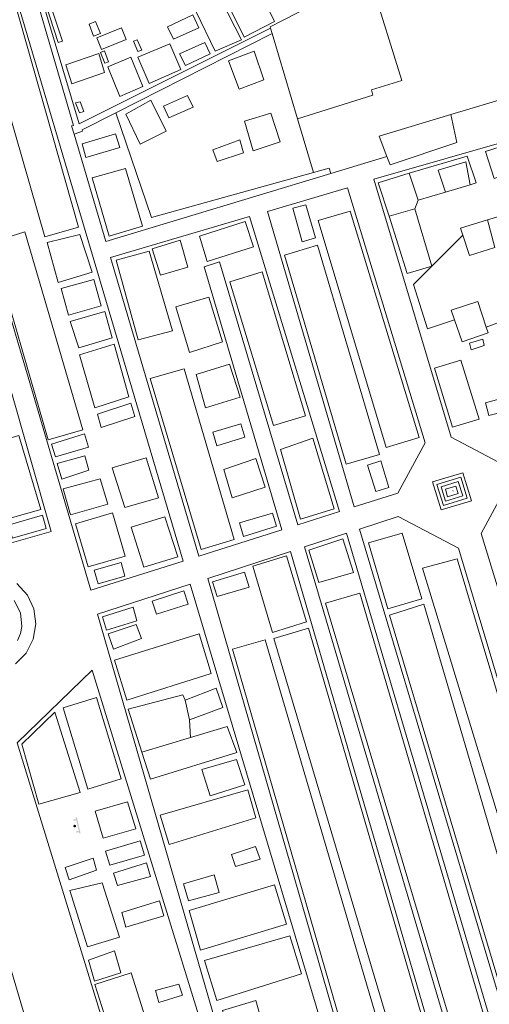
# Model space of a CAD drawing. Header units: metres. Extents: x 197457 to 198138, y 353986 to 354984.
# Tile 209 of 217: x 197865 to 197899, y 354859 to 354931. Entities that reach past the tile are written whole.
import ezdxf

# ---------------------------------------------------------------- set-up
doc = ezdxf.new("R2010")
doc.units = ezdxf.units.M
doc.header["$MEASUREMENT"] = 0
doc.layers.add('bank', color=7, linetype='Continuous', lineweight=0, true_color=0x681648)
doc.layers.add('kunstobject', color=7, linetype='Continuous', lineweight=0, true_color=0x4a641a)
for name, color, linetype, lineweight in [('bijgebouw', 1, 'Continuous', 13), ('Grens beheer openbare ruimte groenbeheer', 253, 'Continuous', 0), ('Grens maaiveld', 253, 'Continuous', 0), ('heg geen IMGeo', 7, 'Continuous', 0), ('kant onverhard', 7, 'Continuous', 0), ('kant verharding', 7, 'Continuous', 0), ('muur breder dan 30cm', 30, 'Continuous', 0)]:
    doc.layers.add(name, color=color, linetype=linetype, lineweight=lineweight)

# ---------------------------------------------------------------- blocks, each defined once
blk = doc.blocks.new('bank')
at = {"layer": 'bank', "linetype": 'Continuous', "lineweight": 0, "true_color": 0xde7233}
blk.add_hatch(color=13, dxfattribs=at).paths.add_polyline_path([(0.4, 0), (0.4, 0.2), (-0.4, 0.2), (-0.4, 0), (-0.5, 0), (-0.5, 0.2), (-0.6, 0.2), (-0.6, 0.3), (0.6, 0.3), (0.6, 0.2), (0.5, 0.2), (0.5, 0)])
at = {"layer": 'bank', "linetype": 'Continuous', "lineweight": 0, "true_color": 0x6a2d14}
blk.add_hatch(color=26, dxfattribs=at).paths.add_polyline_path([(0.1, 0, 1), (-0.1, 0, 1)])
blk = doc.blocks.new('kunstobject')
at = {"layer": 'kunstobject', "linetype": 'Continuous', "lineweight": 0, "true_color": 0xde7233}
h = blk.add_hatch(color=13, dxfattribs=at)
h.paths.add_polyline_path([(-0.5, -0.5), (-0.5, 0.5), (0.5, 0.5), (0.5, -0.5)])
h.paths.add_polyline_path([(-0.4, -0.4), (-0.4, 0.4), (0.4, 0.4), (0.4, -0.4)], flags=16)
at = {"layer": 'kunstobject', "linetype": 'Continuous', "lineweight": 0, "true_color": 0xde7233, "transparency": 33554534}
h = blk.add_hatch(color=13, dxfattribs=at)
h.paths.add_polyline_path([(-0.4, -0.4), (-0.4, 0.4), (0.4, 0.4), (0.4, -0.4)])
h.paths.add_polyline_path([(-0.3, -0.3), (-0.3, 0.3), (0.3, 0.3), (0.3, -0.3)], flags=16)
at = {"layer": 'kunstobject', "linetype": 'Continuous', "lineweight": 0, "true_color": 0x6a2d14}
blk.add_hatch(color=26, dxfattribs=at).paths.add_polyline_path([(-0.1, 0, 1), (0.1, 0, 1)])

msp = doc.modelspace()

# ---------------------------------------------------------------- linework, layer by layer
at = {"layer": 'bijgebouw', "linetype": 'Continuous', "lineweight": 13}
for q in [(197883.237, 354929.937), (197885.209, 354923.309)]:
    msp.add_line((197883.355, 354929.542), q, dxfattribs=at)
at = {"layer": 'bijgebouw', "linetype": 'Continuous', "lineweight": 13, "flags": 128}
for points in [[(197890.61, 354933.253), (197892.835, 354926.101), (197890.613, 354925.429), (197890.725, 354925.026), (197885.209, 354923.309)], [(197886.119, 354931.515), (197883.206, 354930.041), (197883.237, 354929.937)], [(197864.476, 354888.084), (197864.938, 354887.189), (197865.041, 354886.188), (197864.941, 354885.655), (197864.732, 354885.144)]]:
    msp.add_lwpolyline(points, dxfattribs=at)
at = {"layer": 'Grens beheer openbare ruimte groenbeheer', "linetype": 'Continuous', "lineweight": 0, "flags": 128}
msp.add_lwpolyline([(197896.024, 354917.954), (197895.49, 354919.555), (197897.511, 354920.172), (197897.827, 354918.485)], dxfattribs=at)
at = {"layer": 'Grens maaiveld', "linetype": 'Continuous', "lineweight": 0}
for p, q in [((197912.854, 354928.549), (197896.429, 354923.622)), ((197896.429, 354923.622), (197891.187, 354922.049)), ((197886.379, 354919.378), (197887.516, 354919.694)), ((197887.516, 354919.694), (197887.642, 354919.312)), ((197897.827, 354918.485), (197896.024, 354917.954)), ((197896.024, 354917.954), (197894.035, 354917.367)), ((197895.027, 354912.52), (197893.782, 354916.716)), ((197877.312, 354879.344), (197876.991, 354880.793)), ((197877.381, 354878.059), (197873.831, 354876.989))]:
    msp.add_line(p, q, dxfattribs=at)
at = {"layer": 'Grens maaiveld', "linetype": 'Continuous', "lineweight": 0, "flags": 128}
for points in [[(197881.297, 354929.265), (197883.515, 354930.418), (197881.698, 354934.199), (197879.446, 354933.059), (197881.297, 354929.265)], [(197869.179, 354915.371), (197864.365, 354932.428), (197861.804, 354931.707), (197866.728, 354914.67), (197869.179, 354915.371)], [(197866.769, 354931.735), (197867.075, 354931.827), (197868.018, 354928.979), (197867.7, 354928.886), (197866.769, 354931.735)], [(197877.794, 354931.131), (197879.634, 354932.015), (197881.116, 354929.076), (197879.181, 354928.245), (197877.794, 354931.131)], [(197870.799, 354929.548), (197870.439, 354930.433), (197869.964, 354930.234), (197870.287, 354929.341), (197870.799, 354929.548)], [(197877.981, 354929.97), (197876.147, 354929.14), (197875.702, 354930.042), (197877.544, 354930.915), (197877.981, 354929.97)], [(197870.866, 354928.372), (197870.534, 354929.226), (197872.328, 354929.954), (197872.669, 354929.101), (197870.866, 354928.372)], [(197873.491, 354929.091), (197873.215, 354928.976), (197873.54, 354928.217), (197873.812, 354928.336), (197873.491, 354929.091)], [(197876.588, 354928.051), (197877.008, 354927.198), (197878.825, 354928.065), (197878.428, 354928.898), (197876.588, 354928.051)], [(197868.262, 354927.259), (197870.673, 354928.074), (197871.101, 354926.699), (197868.702, 354925.86), (197868.262, 354927.259)], [(197871.113, 354927.386), (197871.387, 354927.474), (197871.085, 354928.279), (197870.791, 354928.157), (197871.113, 354927.386)], [(197873.519, 354927.813), (197874.347, 354925.9), (197876.668, 354926.907), (197875.867, 354928.79), (197873.519, 354927.813)], [(197880.951, 354925.486), (197882.755, 354926.161), (197882.04, 354928.255), (197880.167, 354927.536), (197880.951, 354925.486)], [(197872.214, 354924.929), (197873.907, 354925.681), (197873.025, 354927.825), (197871.33, 354927.1), (197872.214, 354924.929)], [(197868.98, 354924.481), (197869.254, 354923.75), (197869.578, 354923.831), (197869.322, 354924.543), (197868.98, 354924.481)], [(197875.598, 354922.397), (197873.696, 354921.446), (197872.653, 354923.655), (197874.486, 354924.664), (197875.598, 354922.397)], [(197875.808, 354923.385), (197875.399, 354924.226), (197877.171, 354925.002), (197877.587, 354924.165), (197875.808, 354923.385)], [(197883.936, 354921.624), (197883.247, 354923.711), (197881.333, 354923.129), (197881.974, 354920.973), (197883.936, 354921.624)], [(197872.212, 354921.21), (197871.89, 354922.199), (197869.466, 354921.472), (197869.73, 354920.482), (197872.212, 354921.21)], [(197881.249, 354920.826), (197880.983, 354921.769), (197879.025, 354921.039), (197879.322, 354920.174), (197881.249, 354920.826)], [(197900.585, 354919.253), (197899.586, 354918.95), (197898.972, 354920.92), (197900.028, 354921.248), (197900.585, 354919.253)], [(197893.38, 354919.321), (197897.62, 354920.571), (197898.274, 354918.617), (197897.827, 354918.485)], [(197873.86, 354915.461), (197871.441, 354914.73), (197870.179, 354918.982), (197872.627, 354919.671), (197873.86, 354915.461)], [(197885.552, 354914.3), (197886.536, 354914.595), (197885.812, 354917.019), (197884.857, 354916.77), (197885.552, 354914.3)], [(197886.721, 354915.877), (197889.069, 354916.558), (197894.117, 354900.009), (197891.689, 354899.275), (197886.721, 354915.877)], [(197891.906, 354916.193), (197893.227, 354911.99), (197895.027, 354912.52)], [(197899.113, 354915.911), (197897.124, 354915.303), (197897.299, 354914.79)], [(197897.299, 354914.79), (197897.801, 354913.321), (197899.646, 354913.895), (197899.113, 354915.911)], [(197881.994, 354913.948), (197881.377, 354915.791), (197878.042, 354914.727), (197878.604, 354912.866), (197881.994, 354913.948)], [(197865.265, 354915.029), (197862.767, 354914.271), (197866.978, 354899.83), (197869.51, 354900.57), (197865.265, 354915.029)], [(197867.712, 354911.341), (197866.89, 354914.273), (197869.291, 354914.856), (197870.179, 354912.103), (197867.712, 354911.341)], [(197875.189, 354911.881), (197874.588, 354913.808), (197876.62, 354914.431), (197877.197, 354912.467), (197875.189, 354911.881)], [(197891.197, 354898.753), (197888.76, 354898.044), (197884.26, 354913.338), (197886.679, 354914.071), (197891.197, 354898.753)], [(197874.368, 354913.636), (197871.94, 354912.965), (197873.564, 354907.138), (197876.062, 354907.802), (197874.368, 354913.636)], [(197870.853, 354909.631), (197870.301, 354911.557), (197867.932, 354910.896), (197868.464, 354908.937), (197870.853, 354909.631)], [(197880.251, 354911.381), (197882.618, 354912.106), (197885.797, 354901.593), (197883.465, 354900.866), (197880.251, 354911.381)], [(197877.32, 354906.228), (197879.715, 354906.999), (197878.728, 354910.256), (197876.299, 354909.563), (197877.32, 354906.228)], [(197896.697, 354908.597), (197896.445, 354909.313), (197898.394, 354909.953), (197899.02, 354908.075)], [(197869.209, 354906.56), (197868.586, 354908.488), (197871.108, 354909.217), (197871.648, 354907.283), (197869.209, 354906.56)], [(197896.697, 354908.597), (197897.26, 354906.999), (197899.163, 354907.645), (197899.02, 354908.075)], [(197870.391, 354902.175), (197869.251, 354906.044), (197871.787, 354906.814), (197872.88, 354902.966), (197870.391, 354902.175)], [(197898.765, 354907.18), (197898.852, 354906.734), (197897.911, 354906.412), (197897.781, 354906.895), (197898.765, 354907.18)], [(197878.491, 354902.175), (197877.794, 354904.596), (197880.237, 354905.367), (197881.009, 354902.943), (197878.491, 354902.175)], [(197895.238, 354905.068), (197897.163, 354905.664), (197898.502, 354901.335), (197896.555, 354900.745), (197895.238, 354905.068)], [(197876.911, 354905.025), (197874.422, 354904.317), (197878.172, 354891.813), (197880.585, 354892.553), (197876.911, 354905.025)], [(197899.208, 354901.608), (197898.951, 354902.542), (197900.471, 354902.959), (197900.689, 354901.975), (197899.208, 354901.608)], [(197873.303, 354901.536), (197873.017, 354902.504), (197870.571, 354901.718), (197870.853, 354900.728), (197873.303, 354901.536)], [(197881.36, 354900.031), (197881.061, 354901.001), (197879.021, 354900.384), (197879.32, 354899.396), (197881.36, 354900.031)], [(197864.822, 354900.136), (197861.787, 354899.241), (197863.383, 354893.891), (197866.425, 354894.746), (197864.822, 354900.136)], [(197869.627, 354900.279), (197869.926, 354899.303), (197867.508, 354898.597), (197867.205, 354899.515), (197869.627, 354900.279)], [(197886.333, 354899.958), (197883.967, 354899.115), (197885.417, 354894.036), (197887.897, 354894.775), (197886.333, 354899.958)], [(197867.635, 354898.103), (197869.641, 354898.671), (197869.949, 354897.613), (197867.98, 354896.943), (197867.635, 354898.103)], [(197872.569, 354894.88), (197875.052, 354895.584), (197874.134, 354898.513), (197871.663, 354897.786), (197872.569, 354894.88)], [(197880.428, 354895.591), (197879.816, 354897.649), (197882.153, 354898.47), (197882.841, 354896.362), (197880.428, 354895.591)], [(197891.897, 354896.353), (197890.927, 354896.049), (197890.32, 354897.971), (197891.304, 354898.284), (197891.897, 354896.353)], [(197868.071, 354896.247), (197870.785, 354896.98), (197871.346, 354895.137), (197868.599, 354894.337), (197868.071, 354896.247)], [(197866.55, 354894.33), (197866.819, 354893.339), (197864.358, 354892.639), (197864.051, 354893.583), (197866.55, 354894.33)], [(197868.968, 354893.698), (197871.667, 354894.483), (197872.594, 354891.311), (197869.907, 354890.536), (197868.968, 354893.698)], [(197883.676, 354893.517), (197883.385, 354894.478), (197880.964, 354893.757), (197881.271, 354892.77), (197883.676, 354893.517)], [(197876.453, 354891.278), (197875.502, 354894.201), (197873.036, 354893.442), (197873.981, 354890.523), (197876.453, 354891.278)], [(197894.304, 354888.197), (197891.822, 354887.475), (197890.402, 354892.29), (197892.877, 354893.011), (197894.304, 354888.197)], [(197886.046, 354891.763), (197888.517, 354892.586), (197889.303, 354890.133), (197886.78, 354889.387), (197886.046, 354891.763)], [(197870.329, 354890.306), (197870.626, 354889.31), (197872.582, 354889.856), (197872.308, 354890.859), (197870.329, 354890.306)], [(197883.383, 354885.732), (197885.86, 354886.516), (197884.412, 354891.335), (197881.942, 354890.593), (197883.383, 354885.732)], [(197894.349, 354890.444), (197896.898, 354891.134), (197904.505, 354865.689), (197902.132, 354864.983), (197894.349, 354890.444)], [(197879.003, 354889.435), (197879.321, 354888.365), (197881.678, 354889.052), (197881.336, 354890.143), (197879.003, 354889.435)], [(197874.886, 354887.073), (197874.571, 354888.037), (197876.897, 354888.795), (197877.207, 354887.812), (197874.886, 354887.073)], [(197887.261, 354887.88), (197889.779, 354888.621), (197899.109, 354856.835), (197896.745, 354856.087), (197887.261, 354887.88)], [(197904.602, 354853.292), (197902.182, 354852.626), (197891.943, 354887.006), (197894.441, 354887.807), (197904.602, 354853.292)], [(197871.231, 354885.908), (197870.954, 354886.877), (197873.177, 354887.597), (197873.445, 354886.603), (197871.231, 354885.908)], [(197873.419, 354886.318), (197873.787, 354885.292), (197871.761, 354884.518), (197871.365, 354885.654), (197873.419, 354886.318)], [(197878.014, 354885.641), (197871.817, 354883.705), (197872.726, 354880.788), (197878.904, 354882.732), (197878.014, 354885.641)], [(197895.054, 354846.376), (197897.392, 354847.082), (197886.014, 354886.057), (197883.47, 354885.294), (197895.054, 354846.376)], [(197880.463, 354884.529), (197882.837, 354885.203), (197894.394, 354845.981), (197891.812, 354845.27), (197880.463, 354884.529)], [(197876.991, 354880.793), (197879.263, 354881.66), (197879.739, 354880.25), (197877.312, 354879.344)], [(197872.309, 354875.047), (197869.87, 354874.291), (197868.068, 354880.226), (197870.5, 354880.978), (197872.309, 354875.047)], [(197867.462, 354879.914), (197865.052, 354877.576), (197866.278, 354873.178), (197869.301, 354874.038), (197867.462, 354879.914)], [(197873.831, 354876.989), (197874.456, 354875.018), (197880.78, 354876.973), (197880.07, 354878.87), (197877.381, 354878.059)], [(197880.735, 354876.464), (197881.361, 354874.609), (197878.818, 354873.797), (197878.218, 354875.709), (197880.735, 354876.464)], [(197875.811, 354870.243), (197875.175, 354872.391), (197881.574, 354874.245), (197882.172, 354872.175), (197875.811, 354870.243)], [(197872.785, 354873.348), (197870.402, 354872.664), (197870.983, 354870.699), (197873.378, 354871.388), (197872.785, 354873.348)], [(197874.022, 354869.445), (197873.693, 354870.505), (197871.172, 354869.751), (197871.48, 354868.716), (197874.022, 354869.445)], [(197882.141, 354870.098), (197882.477, 354869.168), (197880.685, 354868.616), (197880.378, 354869.498), (197882.141, 354870.098)], [(197870.258, 354869.23), (197870.514, 354868.356), (197868.512, 354867.66), (197868.219, 354868.546), (197870.258, 354869.23)], [(197871.744, 354868.142), (197874.154, 354868.896), (197874.465, 354867.884), (197872.048, 354867.241), (197871.744, 354868.142)], [(197876.861, 354867.352), (197879.105, 354868.029), (197879.472, 354866.725), (197877.244, 354866.107), (197876.861, 354867.352)], [(197872.191, 354863.45), (197869.852, 354862.746), (197868.559, 354866.873), (197870.923, 354867.442), (197872.191, 354863.45)], [(197884.406, 354864.421), (197883.528, 354867.277), (197877.277, 354865.409), (197878.123, 354862.52), (197884.406, 354864.421)], [(197875.442, 354865.025), (197875.118, 354866.11), (197872.356, 354865.266), (197872.644, 354864.196), (197875.442, 354865.025)], [(197878.41, 354861.762), (197879.307, 354858.839), (197885.49, 354860.78), (197884.644, 354863.568), (197878.41, 354861.762)], [(197870.364, 354860.231), (197869.915, 354861.788), (197871.835, 354862.452), (197872.289, 354860.84), (197870.364, 354860.231)], [(197873.044, 354860.841), (197870.387, 354860.007), (197872.251, 354854.111), (197874.93, 354854.904), (197873.044, 354860.841)], [(197875.061, 354858.687), (197874.83, 354859.554), (197876.529, 354860.011), (197876.803, 354859.21), (197875.061, 354858.687)], [(197882.152, 354858.839), (197879.735, 354858.09), (197880.295, 354856.178), (197882.709, 354856.922), (197882.152, 354858.839)]]:
    msp.add_lwpolyline(points, dxfattribs=at)
at = {"layer": 'heg geen IMGeo', "linetype": 'Continuous', "lineweight": 0}
for p, q in [((197912.854, 354928.549), (197896.429, 354923.622)), ((197896.429, 354923.622), (197891.187, 354922.049)), ((197886.379, 354919.378), (197887.516, 354919.694)), ((197887.516, 354919.694), (197887.642, 354919.312))]:
    msp.add_line(p, q, dxfattribs=at)
at = {"layer": 'heg geen IMGeo', "linetype": 'Continuous', "lineweight": 0, "flags": 128}
msp.add_lwpolyline([(197871.912, 354923.753), (197874.52, 354916.082), (197886.379, 354919.378)], dxfattribs=at)
at = {"layer": 'kant onverhard', "linetype": 'Continuous', "lineweight": 0}
for p, q in [((197885.209, 354923.309), (197886.379, 354919.378)), ((197891.754, 354920.555), (197891.187, 354922.049)), ((197891.754, 354920.555), (197887.642, 354919.312)), ((197893.38, 354919.321), (197894.035, 354917.367)), ((197894.035, 354917.367), (197893.782, 354916.716)), ((197899.113, 354915.911), (197904.109, 354917.424)), ((197893.782, 354916.716), (197891.906, 354916.193)), ((197895.027, 354912.52), (197897.299, 354914.79)), ((197877.312, 354879.344), (197877.381, 354878.059))]:
    msp.add_line(p, q, dxfattribs=at)
at = {"layer": 'kant onverhard', "linetype": 'Continuous', "lineweight": 0, "flags": 128}
for points in [[(197857.695, 354930.836), (197864.468, 354932.769), (197876.858, 354890.967), (197870.098, 354888.828), (197857.695, 354930.836)], [(197850.138, 354928.679), (197856.514, 354930.499), (197867.198, 354893.135), (197863.954, 354892.212), (197859.958, 354894.406), (197850.138, 354928.679)], [(197911.732, 354924.881), (197912.115, 354924.909), (197912.51, 354924.789), (197912.831, 354924.53), (197913.022, 354924.196), (197919.363, 354903.432), (197900.376, 354897.947), (197896.458, 354900.027), (197890.781, 354918.89), (197911.732, 354924.881)], [(197896.429, 354923.622), (197896.873, 354921.572), (197891.984, 354919.947), (197891.754, 354920.555)], [(197887.642, 354919.312), (197871.192, 354914.341), (197868.872, 354922.18)], [(197891.906, 354916.193), (197891.107, 354918.615), (197893.38, 354919.321)], [(197883.006, 354916.537), (197888.863, 354918.263), (197894.55, 354899.62), (197892.555, 354895.934), (197889.365, 354894.925), (197883.006, 354916.537)], [(197871.541, 354913.16), (197881.699, 354916.152), (197888.27, 354894.579), (197885.229, 354893.616), (197879.504, 354912.838), (197878.383, 354912.481), (197884.068, 354893.249), (197878.002, 354891.329), (197871.541, 354913.16)], [(197896.697, 354908.597), (197894.725, 354907.953), (197893.688, 354911.179), (197895.027, 354912.52)], [(197901.637, 354910.669), (197902.004, 354909.194), (197899.02, 354908.075)], [(197915.34, 354900.293), (197915.723, 354900.321), (197916.118, 354900.201), (197916.439, 354899.941), (197916.63, 354899.608), (197929.563, 354857.59), (197929.193, 354856.721), (197911.407, 354851.323), (197898.655, 354892.975), (197900.43, 354896.273), (197915.34, 354900.293)], [(197889.754, 354893.304), (197892.565, 354894.217), (197896.977, 354891.917), (197909.474, 354850.235), (197903.144, 354848.346), (197889.754, 354893.304)], [(197885.73, 354891.995), (197888.8, 354892.993), (197902.084, 354848.029), (197899.016, 354847.114), (197885.73, 354891.995)], [(197878.657, 354889.696), (197884.691, 354891.658), (197897.801, 354846.751), (197891.606, 354844.902), (197878.657, 354889.696)], [(197870.585, 354887.073), (197877.358, 354889.274), (197890.694, 354844.61), (197887.471, 354843.592), (197887.019, 354845.118), (197882.406, 354846.243), (197870.585, 354887.073)], [(197864.711, 354877.663), (197870.195, 354882.983), (197881.606, 354846.017), (197879.999, 354844.301), (197875.4, 354842.874), (197864.711, 354877.663)], [(197876.991, 354880.793), (197876.824, 354881.183), (197872.814, 354880.131), (197873.831, 354876.989)], [(197862.294, 354839.84), (197862.937, 354840.072), (197863.65, 354840.188), (197864.401, 354840.163), (197865.147, 354839.987), (197865.843, 354839.666), (197866.449, 354839.222), (197866.939, 354838.691), (197867.302, 354838.112), (197870.715, 354839.146), (197859.834, 354876.008), (197856.118, 354874.891), (197850.221, 354879.481), (197843.364, 354877.369), (197856.326, 354834.679), (197859.544, 354835.697), (197852.204, 354859.293), (197853.033, 354859.556), (197859.536, 354839.027), (197862.294, 354839.84)]]:
    msp.add_lwpolyline(points, dxfattribs=at)
at = {"layer": 'kant verharding', "linetype": 'Continuous', "lineweight": 0, "flags": 128}
msp.add_lwpolyline([(197864.676, 354889.316), (197865.455, 354888.468), (197865.92, 354887.472), (197866.073, 354886.384), (197865.882, 354885.249), (197865.351, 354884.226), (197864.575, 354883.449)], dxfattribs=at)
at = {"layer": 'muur breder dan 30cm', "linetype": 'Continuous', "lineweight": 0}
msp.add_line((197871.912, 354923.753), (197883.355, 354929.542), dxfattribs=at)
at = {"layer": 'muur breder dan 30cm', "linetype": 'Continuous', "lineweight": 0, "flags": 128}
for points in [[(197866.295, 354932.835), (197865.949, 354932.695), (197868.831, 354922.825), (197868.686, 354922.804), (197868.872, 354922.18)], [(197883.237, 354929.937), (197869.231, 354922.928), (197866.295, 354932.835)], [(197868.872, 354922.18), (197869.482, 354922.406), (197869.458, 354922.512), (197871.912, 354923.753)], [(197895.725, 354894.703), (197897.938, 354895.367), (197897.309, 354897.421), (197895.078, 354896.757), (197895.725, 354894.703)], [(197895.41, 354896.573), (197895.877, 354895.039), (197897.624, 354895.563), (197897.158, 354897.094), (197895.41, 354896.573)], [(197896.973, 354896.777), (197895.711, 354896.389), (197896.025, 354895.343), (197897.304, 354895.73), (197896.973, 354896.777)], [(197896.971, 354895.908), (197896.188, 354895.67), (197896.045, 354896.21), (197896.801, 354896.441), (197896.971, 354895.908)]]:
    msp.add_lwpolyline(points, dxfattribs=at)

# ---------------------------------------------------------------- block references
at = {"layer": 'bank', "linetype": 'Continuous', "lineweight": 0, "rotation": 282.7153369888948}
msp.add_blockref('bank', (197868.916, 354871.582), dxfattribs=at)
at = {"layer": 'kunstobject', "linetype": 'Continuous', "lineweight": 0, "xscale": 0.1, "yscale": 0.1, "zscale": 0.1}
msp.add_blockref('kunstobject', (197896.549, 354896.078), dxfattribs=at)

doc.saveas('drawing.dxf')
